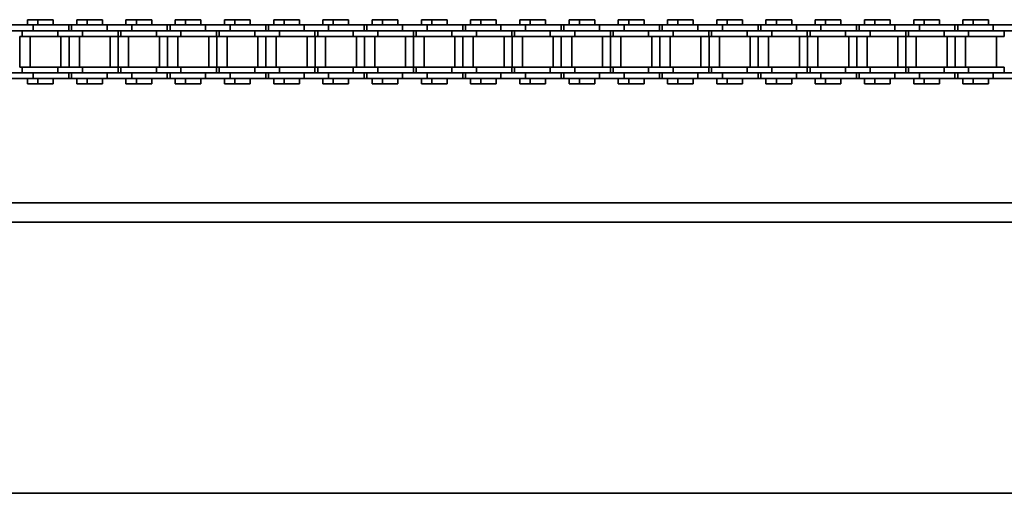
# Model space of a CAD drawing. Header units: millimetres. Extents: x 2945 to 26725, y -1082 to 16127.
# Tile 76 of 151: x 12775 to 13029, y 7682 to 7804. Entities that reach past the tile are written whole.
import ezdxf

# ---------------------------------------------------------------- set-up
doc = ezdxf.new("R2010")
doc.units = ezdxf.units.MM
doc.layers.add('几何体', color=7, linetype='Continuous', lineweight=35)

msp = doc.modelspace()

# ---------------------------------------------------------------- linework, layer by layer
at = {"layer": '几何体'}
for p, q in [((12776.737, 7804.154), (12776.737, 7802.779)), ((12779.415, 7804.154), (12776.737, 7804.154)), ((12779.415, 7804.154), (12779.415, 7802.779)), ((12781.395, 7804.154), (12779.415, 7804.154)), ((12783.375, 7804.154), (12781.395, 7804.154)), ((12783.375, 7802.779), (12783.375, 7804.154)), ((12789.437, 7804.154), (12789.437, 7802.779)), ((12792.115, 7804.154), (12789.437, 7804.154)), ((12792.115, 7804.154), (12792.115, 7802.779)), ((12794.095, 7804.154), (12792.115, 7804.154)), ((12796.075, 7804.154), (12794.095, 7804.154)), ((12796.075, 7802.779), (12796.075, 7804.154)), ((12802.137, 7804.154), (12802.137, 7802.779)), ((12804.815, 7804.154), (12802.137, 7804.154)), ((12804.815, 7804.154), (12804.815, 7802.779)), ((12806.795, 7804.154), (12804.815, 7804.154)), ((12808.775, 7804.154), (12806.795, 7804.154)), ((12808.775, 7802.779), (12808.775, 7804.154)), ((12814.837, 7804.154), (12814.837, 7802.779)), ((12817.515, 7804.154), (12814.837, 7804.154)), ((12817.515, 7804.154), (12817.515, 7802.779)), ((12819.495, 7804.154), (12817.515, 7804.154)), ((12821.475, 7804.154), (12819.495, 7804.154)), ((12821.475, 7802.779), (12821.475, 7804.154)), ((12827.537, 7804.154), (12827.537, 7802.779)), ((12830.215, 7804.154), (12827.537, 7804.154)), ((12830.215, 7804.154), (12830.215, 7802.779)), ((12832.195, 7804.154), (12830.215, 7804.154)), ((12834.175, 7804.154), (12832.195, 7804.154)), ((12834.175, 7802.779), (12834.175, 7804.154)), ((12840.237, 7804.154), (12840.237, 7802.779)), ((12842.915, 7804.154), (12840.237, 7804.154)), ((12842.915, 7804.154), (12842.915, 7802.779)), ((12844.895, 7804.154), (12842.915, 7804.154)), ((12846.875, 7804.154), (12844.895, 7804.154)), ((12846.875, 7802.779), (12846.875, 7804.154)), ((12852.937, 7804.154), (12852.937, 7802.779)), ((12855.615, 7804.154), (12852.937, 7804.154)), ((12855.615, 7804.154), (12855.615, 7802.779)), ((12857.595, 7804.154), (12855.615, 7804.154)), ((12859.575, 7804.154), (12857.595, 7804.154)), ((12859.575, 7802.779), (12859.575, 7804.154)), ((12865.636, 7804.154), (12865.636, 7802.779)), ((12868.315, 7804.154), (12865.636, 7804.154)), ((12868.315, 7804.154), (12868.315, 7802.779)), ((12870.295, 7804.154), (12868.315, 7804.154)), ((12872.275, 7804.154), (12870.295, 7804.154)), ((12872.275, 7802.779), (12872.275, 7804.154)), ((12878.336, 7804.154), (12878.336, 7802.779)), ((12881.015, 7804.154), (12878.336, 7804.154)), ((12881.015, 7804.154), (12881.015, 7802.779)), ((12882.995, 7804.154), (12881.015, 7804.154)), ((12884.975, 7804.154), (12882.995, 7804.154)), ((12884.975, 7802.779), (12884.975, 7804.154)), ((12891.036, 7804.154), (12891.036, 7802.779)), ((12893.715, 7804.154), (12891.036, 7804.154)), ((12893.715, 7804.154), (12893.715, 7802.779)), ((12895.695, 7804.154), (12893.715, 7804.154)), ((12897.675, 7804.154), (12895.695, 7804.154)), ((12897.675, 7802.779), (12897.675, 7804.154)), ((12903.736, 7804.154), (12903.736, 7802.779)), ((12906.415, 7804.154), (12903.736, 7804.154)), ((12906.415, 7804.154), (12906.415, 7802.779)), ((12908.395, 7804.154), (12906.415, 7804.154)), ((12910.375, 7804.154), (12908.395, 7804.154)), ((12910.375, 7802.779), (12910.375, 7804.154)), ((12916.436, 7804.154), (12916.436, 7802.779)), ((12919.115, 7804.154), (12916.436, 7804.154)), ((12919.115, 7804.154), (12919.115, 7802.779)), ((12921.095, 7804.154), (12919.115, 7804.154)), ((12923.075, 7804.154), (12921.095, 7804.154)), ((12923.075, 7802.779), (12923.075, 7804.154)), ((12929.136, 7804.154), (12929.136, 7802.779)), ((12931.815, 7804.154), (12929.136, 7804.154)), ((12931.815, 7804.154), (12931.815, 7802.779)), ((12933.795, 7804.154), (12931.815, 7804.154)), ((12935.775, 7804.154), (12933.795, 7804.154)), ((12935.775, 7802.779), (12935.775, 7804.154)), ((12941.836, 7804.154), (12941.836, 7802.779)), ((12944.515, 7804.154), (12941.836, 7804.154)), ((12944.515, 7804.154), (12944.515, 7802.779)), ((12946.495, 7804.154), (12944.515, 7804.154)), ((12948.475, 7804.154), (12946.495, 7804.154)), ((12948.475, 7802.779), (12948.475, 7804.154)), ((12954.536, 7804.154), (12954.536, 7802.779)), ((12957.215, 7804.154), (12954.536, 7804.154)), ((12957.215, 7804.154), (12957.215, 7802.779)), ((12959.195, 7804.154), (12957.215, 7804.154)), ((12961.175, 7804.154), (12959.195, 7804.154)), ((12961.175, 7802.779), (12961.175, 7804.154)), ((12967.236, 7804.154), (12967.236, 7802.779)), ((12969.915, 7804.154), (12967.236, 7804.154)), ((12969.915, 7804.154), (12969.915, 7802.779)), ((12971.895, 7804.154), (12969.915, 7804.154)), ((12973.875, 7804.154), (12971.895, 7804.154)), ((12973.875, 7802.779), (12973.875, 7804.154)), ((12979.936, 7804.154), (12979.936, 7802.779)), ((12982.615, 7804.154), (12979.936, 7804.154)), ((12982.615, 7804.154), (12982.615, 7802.779)), ((12984.595, 7804.154), (12982.615, 7804.154)), ((12986.575, 7804.154), (12984.595, 7804.154)), ((12986.575, 7802.779), (12986.575, 7804.154)), ((12992.636, 7804.154), (12992.636, 7802.779)), ((12995.315, 7804.154), (12992.636, 7804.154)), ((12995.315, 7804.154), (12995.315, 7802.779)), ((12997.295, 7804.154), (12995.315, 7804.154)), ((12999.275, 7804.154), (12997.295, 7804.154)), ((12999.275, 7802.779), (12999.275, 7804.154)), ((13005.336, 7804.154), (13005.336, 7802.779)), ((13008.015, 7804.154), (13005.336, 7804.154)), ((13008.015, 7804.154), (13008.015, 7802.779)), ((13009.995, 7804.154), (13008.015, 7804.154)), ((13011.975, 7804.154), (13009.995, 7804.154)), ((13011.975, 7802.779), (13011.975, 7804.154)), ((13018.036, 7804.154), (13018.036, 7802.779)), ((13020.715, 7804.154), (13018.036, 7804.154)), ((13020.715, 7804.154), (13020.715, 7802.779)), ((13022.695, 7804.154), (13020.715, 7804.154)), ((13024.675, 7804.154), (13022.695, 7804.154)), ((13024.675, 7802.779), (13024.675, 7804.154)), ((12778.22, 7802.779), (12771.87, 7802.779)), ((12778.22, 7801.279), (12771.87, 7801.279)), ((12775.395, 7801.279), (12775.395, 7799.779)), ((12778.22, 7802.779), (12778.22, 7801.279)), ((12787.395, 7802.779), (12778.22, 7802.779)), ((12784.57, 7801.279), (12778.22, 7801.279)), ((12784.57, 7801.279), (12778.22, 7801.279)), ((12784.57, 7801.279), (12784.57, 7799.779)), ((12790.92, 7801.279), (12784.57, 7801.279)), ((12787.395, 7801.279), (12787.395, 7802.779)), ((12788.095, 7802.779), (12787.395, 7802.779)), ((12788.095, 7802.779), (12788.095, 7801.279)), ((12797.27, 7802.779), (12788.095, 7802.779)), ((12790.92, 7801.279), (12790.92, 7799.779)), ((12797.27, 7801.279), (12790.92, 7801.279)), ((12797.27, 7801.279), (12790.92, 7801.279)), ((12797.27, 7802.779), (12797.27, 7801.279)), ((12803.62, 7802.779), (12797.27, 7802.779)), ((12803.62, 7801.279), (12797.27, 7801.279)), ((12800.095, 7799.779), (12800.095, 7801.279)), ((12800.795, 7801.279), (12800.795, 7799.779)), ((12803.62, 7802.779), (12803.62, 7801.279)), ((12812.795, 7802.779), (12803.62, 7802.779)), ((12809.97, 7801.279), (12803.62, 7801.279)), ((12809.97, 7801.279), (12803.62, 7801.279)), ((12809.97, 7801.279), (12809.97, 7799.779)), ((12816.32, 7801.279), (12809.97, 7801.279)), ((12812.795, 7801.279), (12812.795, 7802.779)), ((12813.495, 7802.779), (12812.795, 7802.779)), ((12813.495, 7802.779), (12813.495, 7801.279)), ((12822.67, 7802.779), (12813.495, 7802.779)), ((12816.32, 7801.279), (12816.32, 7799.779)), ((12822.67, 7801.279), (12816.32, 7801.279)), ((12822.67, 7801.279), (12816.32, 7801.279)), ((12822.67, 7802.779), (12822.67, 7801.279)), ((12829.02, 7802.779), (12822.67, 7802.779)), ((12829.02, 7801.279), (12822.67, 7801.279)), ((12825.495, 7799.779), (12825.495, 7801.279)), ((12826.195, 7801.279), (12826.195, 7799.779)), ((12829.02, 7802.779), (12829.02, 7801.279)), ((12838.195, 7802.779), (12829.02, 7802.779)), ((12835.37, 7801.279), (12829.02, 7801.279)), ((12835.37, 7801.279), (12829.02, 7801.279)), ((12835.37, 7801.279), (12835.37, 7799.779)), ((12841.72, 7801.279), (12835.37, 7801.279)), ((12838.195, 7801.279), (12838.195, 7802.779)), ((12838.895, 7802.779), (12838.195, 7802.779)), ((12838.895, 7802.779), (12838.895, 7801.279)), ((12848.07, 7802.779), (12838.895, 7802.779)), ((12841.72, 7801.279), (12841.72, 7799.779)), ((12848.07, 7801.279), (12841.72, 7801.279)), ((12848.07, 7801.279), (12841.72, 7801.279)), ((12848.07, 7802.779), (12848.07, 7801.279)), ((12854.42, 7802.779), (12848.07, 7802.779)), ((12854.42, 7801.279), (12848.07, 7801.279)), ((12850.895, 7799.779), (12850.895, 7801.279)), ((12851.595, 7801.279), (12851.595, 7799.779)), ((12854.42, 7802.779), (12854.42, 7801.279)), ((12863.595, 7802.779), (12854.42, 7802.779)), ((12860.77, 7801.279), (12854.42, 7801.279)), ((12860.77, 7801.279), (12854.42, 7801.279)), ((12860.77, 7801.279), (12860.77, 7799.779)), ((12867.12, 7801.279), (12860.77, 7801.279)), ((12863.595, 7801.279), (12863.595, 7802.779)), ((12864.295, 7802.779), (12863.595, 7802.779)), ((12864.295, 7802.779), (12864.295, 7801.279)), ((12873.47, 7802.779), (12864.295, 7802.779)), ((12867.12, 7801.279), (12867.12, 7799.779)), ((12873.47, 7801.279), (12867.12, 7801.279)), ((12873.47, 7801.279), (12867.12, 7801.279)), ((12873.47, 7802.779), (12873.47, 7801.279)), ((12879.82, 7802.779), (12873.47, 7802.779)), ((12879.82, 7801.279), (12873.47, 7801.279)), ((12876.295, 7799.779), (12876.295, 7801.279)), ((12876.995, 7801.279), (12876.995, 7799.779)), ((12879.82, 7802.779), (12879.82, 7801.279)), ((12888.995, 7802.779), (12879.82, 7802.779)), ((12886.17, 7801.279), (12879.82, 7801.279)), ((12886.17, 7801.279), (12879.82, 7801.279)), ((12886.17, 7801.279), (12886.17, 7799.779)), ((12892.52, 7801.279), (12886.17, 7801.279)), ((12888.995, 7801.279), (12888.995, 7802.779)), ((12889.695, 7802.779), (12888.995, 7802.779)), ((12889.695, 7802.779), (12889.695, 7801.279)), ((12898.87, 7802.779), (12889.695, 7802.779)), ((12892.52, 7801.279), (12892.52, 7799.779)), ((12898.87, 7801.279), (12892.52, 7801.279)), ((12898.87, 7801.279), (12892.52, 7801.279)), ((12898.87, 7802.779), (12898.87, 7801.279)), ((12905.22, 7802.779), (12898.87, 7802.779)), ((12905.22, 7801.279), (12898.87, 7801.279)), ((12901.695, 7799.779), (12901.695, 7801.279)), ((12902.395, 7801.279), (12902.395, 7799.779)), ((12905.22, 7802.779), (12905.22, 7801.279)), ((12914.395, 7802.779), (12905.22, 7802.779)), ((12911.57, 7801.279), (12905.22, 7801.279)), ((12911.57, 7801.279), (12905.22, 7801.279)), ((12911.57, 7801.279), (12911.57, 7799.779)), ((12917.92, 7801.279), (12911.57, 7801.279)), ((12914.395, 7801.279), (12914.395, 7802.779)), ((12915.095, 7802.779), (12914.395, 7802.779)), ((12915.095, 7802.779), (12915.095, 7801.279)), ((12924.27, 7802.779), (12915.095, 7802.779)), ((12917.92, 7801.279), (12917.92, 7799.779)), ((12924.27, 7801.279), (12917.92, 7801.279)), ((12924.27, 7801.279), (12917.92, 7801.279)), ((12924.27, 7802.779), (12924.27, 7801.279)), ((12930.62, 7802.779), (12924.27, 7802.779)), ((12930.62, 7801.279), (12924.27, 7801.279)), ((12927.095, 7799.779), (12927.095, 7801.279)), ((12927.795, 7801.279), (12927.795, 7799.779)), ((12930.62, 7802.779), (12930.62, 7801.279)), ((12939.795, 7802.779), (12930.62, 7802.779)), ((12936.97, 7801.279), (12930.62, 7801.279)), ((12936.97, 7801.279), (12930.62, 7801.279)), ((12936.97, 7801.279), (12936.97, 7799.779)), ((12943.32, 7801.279), (12936.97, 7801.279)), ((12939.795, 7801.279), (12939.795, 7802.779)), ((12940.495, 7802.779), (12939.795, 7802.779)), ((12940.495, 7802.779), (12940.495, 7801.279)), ((12949.67, 7802.779), (12940.495, 7802.779)), ((12943.32, 7801.279), (12943.32, 7799.779)), ((12949.67, 7801.279), (12943.32, 7801.279)), ((12949.67, 7801.279), (12943.32, 7801.279)), ((12949.67, 7802.779), (12949.67, 7801.279)), ((12956.02, 7802.779), (12949.67, 7802.779)), ((12956.02, 7801.279), (12949.67, 7801.279)), ((12952.495, 7799.779), (12952.495, 7801.279)), ((12953.195, 7801.279), (12953.195, 7799.779)), ((12956.02, 7802.779), (12956.02, 7801.279)), ((12965.195, 7802.779), (12956.02, 7802.779)), ((12962.37, 7801.279), (12956.02, 7801.279)), ((12962.37, 7801.279), (12956.02, 7801.279)), ((12962.37, 7801.279), (12962.37, 7799.779)), ((12968.72, 7801.279), (12962.37, 7801.279)), ((12965.195, 7801.279), (12965.195, 7802.779)), ((12965.895, 7802.779), (12965.195, 7802.779)), ((12965.895, 7802.779), (12965.895, 7801.279)), ((12975.07, 7802.779), (12965.895, 7802.779)), ((12968.72, 7801.279), (12968.72, 7799.779)), ((12975.07, 7801.279), (12968.72, 7801.279)), ((12975.07, 7801.279), (12968.72, 7801.279)), ((12975.07, 7802.779), (12975.07, 7801.279)), ((12981.42, 7802.779), (12975.07, 7802.779)), ((12981.42, 7801.279), (12975.07, 7801.279)), ((12977.895, 7799.779), (12977.895, 7801.279)), ((12978.595, 7801.279), (12978.595, 7799.779)), ((12981.42, 7802.779), (12981.42, 7801.279)), ((12990.595, 7802.779), (12981.42, 7802.779)), ((12987.77, 7801.279), (12981.42, 7801.279)), ((12987.77, 7801.279), (12981.42, 7801.279)), ((12987.77, 7801.279), (12987.77, 7799.779)), ((12994.12, 7801.279), (12987.77, 7801.279)), ((12990.595, 7801.279), (12990.595, 7802.779)), ((12991.295, 7802.779), (12990.595, 7802.779)), ((12991.295, 7802.779), (12991.295, 7801.279)), ((13000.47, 7802.779), (12991.295, 7802.779)), ((12994.12, 7801.279), (12994.12, 7799.779)), ((13000.47, 7801.279), (12994.12, 7801.279)), ((13000.47, 7801.279), (12994.12, 7801.279)), ((13000.47, 7802.779), (13000.47, 7801.279)), ((13006.82, 7802.779), (13000.47, 7802.779)), ((13006.82, 7801.279), (13000.47, 7801.279)), ((13003.295, 7799.779), (13003.295, 7801.279)), ((13003.995, 7801.279), (13003.995, 7799.779)), ((13006.82, 7802.779), (13006.82, 7801.279)), ((13015.995, 7802.779), (13006.82, 7802.779)), ((13013.17, 7801.279), (13006.82, 7801.279)), ((13013.17, 7801.279), (13006.82, 7801.279)), ((13013.17, 7801.279), (13013.17, 7799.779)), ((13019.52, 7801.279), (13013.17, 7801.279)), ((13015.995, 7801.279), (13015.995, 7802.779)), ((13016.695, 7802.779), (13015.995, 7802.779)), ((13016.695, 7802.779), (13016.695, 7801.279)), ((13025.87, 7802.779), (13016.695, 7802.779)), ((13019.52, 7801.279), (13019.52, 7799.779)), ((13025.87, 7801.279), (13019.52, 7801.279)), ((13025.87, 7801.279), (13019.52, 7801.279)), ((13025.87, 7802.779), (13025.87, 7801.279)), ((13032.22, 7802.779), (13025.87, 7802.779)), ((13032.22, 7801.279), (13025.87, 7801.279)), ((13028.695, 7799.779), (13028.695, 7801.279)), ((12774.742, 7799.779), (12774.742, 7791.929)), ((12775.395, 7799.779), (12774.742, 7799.779)), ((12784.57, 7799.779), (12775.395, 7799.779)), ((12777.42, 7799.779), (12777.42, 7791.929)), ((12790.92, 7799.779), (12784.57, 7799.779)), ((12785.37, 7791.929), (12785.37, 7799.779)), ((12787.442, 7799.779), (12787.442, 7791.929)), ((12790.12, 7799.779), (12790.12, 7791.929)), ((12800.095, 7799.779), (12790.92, 7799.779)), ((12798.07, 7791.929), (12798.07, 7799.779)), ((12800.142, 7799.779), (12800.142, 7791.929)), ((12800.795, 7799.779), (12800.142, 7799.779)), ((12809.97, 7799.779), (12800.795, 7799.779)), ((12802.82, 7799.779), (12802.82, 7791.929)), ((12816.32, 7799.779), (12809.97, 7799.779)), ((12810.77, 7791.929), (12810.77, 7799.779)), ((12812.842, 7799.779), (12812.842, 7791.929)), ((12815.52, 7799.779), (12815.52, 7791.929)), ((12825.495, 7799.779), (12816.32, 7799.779)), ((12823.47, 7791.929), (12823.47, 7799.779)), ((12825.542, 7799.779), (12825.542, 7791.929)), ((12826.195, 7799.779), (12825.542, 7799.779)), ((12835.37, 7799.779), (12826.195, 7799.779)), ((12828.22, 7799.779), (12828.22, 7791.929)), ((12841.72, 7799.779), (12835.37, 7799.779)), ((12836.17, 7791.929), (12836.17, 7799.779)), ((12838.242, 7799.779), (12838.242, 7791.929)), ((12840.92, 7799.779), (12840.92, 7791.929)), ((12850.895, 7799.779), (12841.72, 7799.779)), ((12848.87, 7791.929), (12848.87, 7799.779)), ((12850.942, 7799.779), (12850.942, 7791.929)), ((12851.595, 7799.779), (12850.942, 7799.779)), ((12860.77, 7799.779), (12851.595, 7799.779)), ((12853.62, 7799.779), (12853.62, 7791.929)), ((12867.12, 7799.779), (12860.77, 7799.779)), ((12861.57, 7791.929), (12861.57, 7799.779)), ((12863.642, 7799.779), (12863.642, 7791.929)), ((12866.32, 7799.779), (12866.32, 7791.929)), ((12876.295, 7799.779), (12867.12, 7799.779)), ((12874.27, 7791.929), (12874.27, 7799.779)), ((12876.342, 7799.779), (12876.342, 7791.929)), ((12876.995, 7799.779), (12876.342, 7799.779)), ((12886.17, 7799.779), (12876.995, 7799.779)), ((12879.02, 7799.779), (12879.02, 7791.929)), ((12892.52, 7799.779), (12886.17, 7799.779)), ((12886.97, 7791.929), (12886.97, 7799.779)), ((12889.042, 7799.779), (12889.042, 7791.929)), ((12891.72, 7799.779), (12891.72, 7791.929)), ((12901.695, 7799.779), (12892.52, 7799.779)), ((12899.67, 7791.929), (12899.67, 7799.779)), ((12901.742, 7799.779), (12901.742, 7791.929)), ((12902.395, 7799.779), (12901.742, 7799.779)), ((12911.57, 7799.779), (12902.395, 7799.779)), ((12904.42, 7799.779), (12904.42, 7791.929)), ((12917.92, 7799.779), (12911.57, 7799.779)), ((12912.37, 7791.929), (12912.37, 7799.779)), ((12914.442, 7799.779), (12914.442, 7791.929)), ((12917.12, 7799.779), (12917.12, 7791.929)), ((12927.095, 7799.779), (12917.92, 7799.779)), ((12925.07, 7791.929), (12925.07, 7799.779)), ((12927.141, 7799.779), (12927.141, 7791.929)), ((12927.795, 7799.779), (12927.141, 7799.779)), ((12936.97, 7799.779), (12927.795, 7799.779)), ((12929.82, 7799.779), (12929.82, 7791.929)), ((12943.32, 7799.779), (12936.97, 7799.779)), ((12937.77, 7791.929), (12937.77, 7799.779)), ((12939.841, 7799.779), (12939.841, 7791.929)), ((12942.52, 7799.779), (12942.52, 7791.929)), ((12952.495, 7799.779), (12943.32, 7799.779)), ((12950.47, 7791.929), (12950.47, 7799.779)), ((12952.541, 7799.779), (12952.541, 7791.929)), ((12953.195, 7799.779), (12952.541, 7799.779)), ((12962.37, 7799.779), (12953.195, 7799.779)), ((12955.22, 7799.779), (12955.22, 7791.929)), ((12968.72, 7799.779), (12962.37, 7799.779)), ((12963.17, 7791.929), (12963.17, 7799.779)), ((12965.241, 7799.779), (12965.241, 7791.929)), ((12967.92, 7799.779), (12967.92, 7791.929)), ((12977.895, 7799.779), (12968.72, 7799.779)), ((12975.87, 7791.929), (12975.87, 7799.779)), ((12977.941, 7799.779), (12977.941, 7791.929)), ((12978.595, 7799.779), (12977.941, 7799.779)), ((12987.77, 7799.779), (12978.595, 7799.779)), ((12980.62, 7799.779), (12980.62, 7791.929)), ((12994.12, 7799.779), (12987.77, 7799.779)), ((12988.57, 7791.929), (12988.57, 7799.779)), ((12990.641, 7799.779), (12990.641, 7791.929)), ((12993.32, 7799.779), (12993.32, 7791.929)), ((13003.295, 7799.779), (12994.12, 7799.779)), ((13001.27, 7791.929), (13001.27, 7799.779)), ((13003.341, 7799.779), (13003.341, 7791.929)), ((13003.995, 7799.779), (13003.341, 7799.779)), ((13013.17, 7799.779), (13003.995, 7799.779)), ((13006.02, 7799.779), (13006.02, 7791.929)), ((13019.52, 7799.779), (13013.17, 7799.779)), ((13013.97, 7791.929), (13013.97, 7799.779)), ((13016.041, 7799.779), (13016.041, 7791.929)), ((13018.72, 7799.779), (13018.72, 7791.929)), ((13028.695, 7799.779), (13019.52, 7799.779)), ((13026.67, 7791.929), (13026.67, 7799.779)), ((12778.22, 7790.429), (12771.87, 7790.429)), ((12775.395, 7791.929), (12774.742, 7791.929)), ((12775.395, 7791.929), (12775.395, 7790.429)), ((12784.57, 7791.929), (12775.395, 7791.929)), ((12784.57, 7790.429), (12778.22, 7790.429)), ((12778.22, 7788.929), (12778.22, 7790.429)), ((12784.57, 7790.429), (12778.22, 7790.429)), ((12784.57, 7790.429), (12784.57, 7791.929)), ((12790.92, 7791.929), (12784.57, 7791.929)), ((12790.92, 7790.429), (12784.57, 7790.429)), ((12787.395, 7788.929), (12787.395, 7790.429)), ((12788.095, 7790.429), (12788.095, 7788.929)), ((12790.92, 7790.429), (12790.92, 7791.929)), ((12800.095, 7791.929), (12790.92, 7791.929)), ((12797.27, 7790.429), (12790.92, 7790.429)), ((12797.27, 7790.429), (12790.92, 7790.429)), ((12797.27, 7788.929), (12797.27, 7790.429)), ((12803.62, 7790.429), (12797.27, 7790.429)), ((12800.095, 7790.429), (12800.095, 7791.929)), ((12800.795, 7791.929), (12800.142, 7791.929)), ((12800.795, 7791.929), (12800.795, 7790.429)), ((12809.97, 7791.929), (12800.795, 7791.929)), ((12809.97, 7790.429), (12803.62, 7790.429)), ((12803.62, 7788.929), (12803.62, 7790.429)), ((12809.97, 7790.429), (12803.62, 7790.429)), ((12809.97, 7790.429), (12809.97, 7791.929)), ((12816.32, 7791.929), (12809.97, 7791.929)), ((12816.32, 7790.429), (12809.97, 7790.429)), ((12812.795, 7788.929), (12812.795, 7790.429)), ((12813.495, 7790.429), (12813.495, 7788.929)), ((12816.32, 7790.429), (12816.32, 7791.929)), ((12825.495, 7791.929), (12816.32, 7791.929)), ((12822.67, 7790.429), (12816.32, 7790.429)), ((12822.67, 7790.429), (12816.32, 7790.429)), ((12822.67, 7788.929), (12822.67, 7790.429)), ((12829.02, 7790.429), (12822.67, 7790.429)), ((12825.495, 7790.429), (12825.495, 7791.929)), ((12826.195, 7791.929), (12825.542, 7791.929)), ((12826.195, 7791.929), (12826.195, 7790.429)), ((12835.37, 7791.929), (12826.195, 7791.929)), ((12835.37, 7790.429), (12829.02, 7790.429)), ((12829.02, 7788.929), (12829.02, 7790.429)), ((12835.37, 7790.429), (12829.02, 7790.429)), ((12835.37, 7790.429), (12835.37, 7791.929)), ((12841.72, 7791.929), (12835.37, 7791.929)), ((12841.72, 7790.429), (12835.37, 7790.429)), ((12838.195, 7788.929), (12838.195, 7790.429)), ((12838.895, 7790.429), (12838.895, 7788.929)), ((12841.72, 7790.429), (12841.72, 7791.929)), ((12850.895, 7791.929), (12841.72, 7791.929)), ((12848.07, 7790.429), (12841.72, 7790.429)), ((12848.07, 7790.429), (12841.72, 7790.429)), ((12848.07, 7788.929), (12848.07, 7790.429)), ((12854.42, 7790.429), (12848.07, 7790.429)), ((12850.895, 7790.429), (12850.895, 7791.929)), ((12851.595, 7791.929), (12850.942, 7791.929)), ((12851.595, 7791.929), (12851.595, 7790.429)), ((12860.77, 7791.929), (12851.595, 7791.929)), ((12860.77, 7790.429), (12854.42, 7790.429)), ((12854.42, 7788.929), (12854.42, 7790.429)), ((12860.77, 7790.429), (12854.42, 7790.429)), ((12860.77, 7790.429), (12860.77, 7791.929)), ((12867.12, 7791.929), (12860.77, 7791.929)), ((12867.12, 7790.429), (12860.77, 7790.429)), ((12863.595, 7788.929), (12863.595, 7790.429)), ((12864.295, 7790.429), (12864.295, 7788.929)), ((12867.12, 7790.429), (12867.12, 7791.929)), ((12876.295, 7791.929), (12867.12, 7791.929)), ((12873.47, 7790.429), (12867.12, 7790.429)), ((12873.47, 7790.429), (12867.12, 7790.429)), ((12873.47, 7788.929), (12873.47, 7790.429)), ((12879.82, 7790.429), (12873.47, 7790.429)), ((12876.295, 7790.429), (12876.295, 7791.929)), ((12876.995, 7791.929), (12876.342, 7791.929)), ((12876.995, 7791.929), (12876.995, 7790.429)), ((12886.17, 7791.929), (12876.995, 7791.929)), ((12886.17, 7790.429), (12879.82, 7790.429)), ((12879.82, 7788.929), (12879.82, 7790.429)), ((12886.17, 7790.429), (12879.82, 7790.429)), ((12886.17, 7790.429), (12886.17, 7791.929)), ((12892.52, 7791.929), (12886.17, 7791.929)), ((12892.52, 7790.429), (12886.17, 7790.429)), ((12888.995, 7788.929), (12888.995, 7790.429)), ((12889.695, 7790.429), (12889.695, 7788.929)), ((12892.52, 7790.429), (12892.52, 7791.929)), ((12901.695, 7791.929), (12892.52, 7791.929)), ((12898.87, 7790.429), (12892.52, 7790.429)), ((12898.87, 7790.429), (12892.52, 7790.429)), ((12898.87, 7788.929), (12898.87, 7790.429)), ((12905.22, 7790.429), (12898.87, 7790.429)), ((12901.695, 7790.429), (12901.695, 7791.929)), ((12902.395, 7791.929), (12901.742, 7791.929)), ((12902.395, 7791.929), (12902.395, 7790.429)), ((12911.57, 7791.929), (12902.395, 7791.929)), ((12911.57, 7790.429), (12905.22, 7790.429)), ((12905.22, 7788.929), (12905.22, 7790.429)), ((12911.57, 7790.429), (12905.22, 7790.429)), ((12911.57, 7790.429), (12911.57, 7791.929)), ((12917.92, 7791.929), (12911.57, 7791.929)), ((12917.92, 7790.429), (12911.57, 7790.429)), ((12914.395, 7788.929), (12914.395, 7790.429)), ((12915.095, 7790.429), (12915.095, 7788.929)), ((12917.92, 7790.429), (12917.92, 7791.929)), ((12927.095, 7791.929), (12917.92, 7791.929)), ((12924.27, 7790.429), (12917.92, 7790.429)), ((12924.27, 7790.429), (12917.92, 7790.429)), ((12924.27, 7788.929), (12924.27, 7790.429)), ((12930.62, 7790.429), (12924.27, 7790.429)), ((12927.095, 7790.429), (12927.095, 7791.929)), ((12927.795, 7791.929), (12927.141, 7791.929)), ((12927.795, 7791.929), (12927.795, 7790.429)), ((12936.97, 7791.929), (12927.795, 7791.929)), ((12936.97, 7790.429), (12930.62, 7790.429)), ((12930.62, 7788.929), (12930.62, 7790.429)), ((12936.97, 7790.429), (12930.62, 7790.429)), ((12936.97, 7790.429), (12936.97, 7791.929)), ((12943.32, 7791.929), (12936.97, 7791.929)), ((12943.32, 7790.429), (12936.97, 7790.429)), ((12939.795, 7788.929), (12939.795, 7790.429)), ((12940.495, 7790.429), (12940.495, 7788.929)), ((12943.32, 7790.429), (12943.32, 7791.929)), ((12952.495, 7791.929), (12943.32, 7791.929)), ((12949.67, 7790.429), (12943.32, 7790.429)), ((12949.67, 7790.429), (12943.32, 7790.429)), ((12949.67, 7788.929), (12949.67, 7790.429)), ((12956.02, 7790.429), (12949.67, 7790.429)), ((12952.495, 7790.429), (12952.495, 7791.929)), ((12953.195, 7791.929), (12952.541, 7791.929)), ((12953.195, 7791.929), (12953.195, 7790.429)), ((12962.37, 7791.929), (12953.195, 7791.929)), ((12962.37, 7790.429), (12956.02, 7790.429)), ((12956.02, 7788.929), (12956.02, 7790.429)), ((12962.37, 7790.429), (12956.02, 7790.429)), ((12962.37, 7790.429), (12962.37, 7791.929)), ((12968.72, 7791.929), (12962.37, 7791.929)), ((12968.72, 7790.429), (12962.37, 7790.429)), ((12965.195, 7788.929), (12965.195, 7790.429)), ((12965.895, 7790.429), (12965.895, 7788.929)), ((12968.72, 7790.429), (12968.72, 7791.929)), ((12977.895, 7791.929), (12968.72, 7791.929)), ((12975.07, 7790.429), (12968.72, 7790.429)), ((12975.07, 7790.429), (12968.72, 7790.429)), ((12975.07, 7788.929), (12975.07, 7790.429)), ((12981.42, 7790.429), (12975.07, 7790.429)), ((12977.895, 7790.429), (12977.895, 7791.929)), ((12978.595, 7791.929), (12977.941, 7791.929)), ((12978.595, 7791.929), (12978.595, 7790.429)), ((12987.77, 7791.929), (12978.595, 7791.929)), ((12987.77, 7790.429), (12981.42, 7790.429)), ((12981.42, 7788.929), (12981.42, 7790.429)), ((12987.77, 7790.429), (12981.42, 7790.429)), ((12987.77, 7790.429), (12987.77, 7791.929)), ((12994.12, 7791.929), (12987.77, 7791.929)), ((12994.12, 7790.429), (12987.77, 7790.429)), ((12990.595, 7788.929), (12990.595, 7790.429)), ((12991.295, 7790.429), (12991.295, 7788.929)), ((12994.12, 7790.429), (12994.12, 7791.929)), ((13003.295, 7791.929), (12994.12, 7791.929)), ((13000.47, 7790.429), (12994.12, 7790.429)), ((13000.47, 7790.429), (12994.12, 7790.429)), ((13000.47, 7788.929), (13000.47, 7790.429)), ((13006.82, 7790.429), (13000.47, 7790.429)), ((13003.295, 7790.429), (13003.295, 7791.929)), ((13003.995, 7791.929), (13003.341, 7791.929)), ((13003.995, 7791.929), (13003.995, 7790.429)), ((13013.17, 7791.929), (13003.995, 7791.929)), ((13013.17, 7790.429), (13006.82, 7790.429)), ((13006.82, 7788.929), (13006.82, 7790.429)), ((13013.17, 7790.429), (13006.82, 7790.429)), ((13013.17, 7790.429), (13013.17, 7791.929)), ((13019.52, 7791.929), (13013.17, 7791.929)), ((13019.52, 7790.429), (13013.17, 7790.429)), ((13015.995, 7788.929), (13015.995, 7790.429)), ((13016.695, 7790.429), (13016.695, 7788.929)), ((13019.52, 7790.429), (13019.52, 7791.929)), ((13028.695, 7791.929), (13019.52, 7791.929)), ((13025.87, 7790.429), (13019.52, 7790.429)), ((13025.87, 7790.429), (13019.52, 7790.429)), ((13025.87, 7788.929), (13025.87, 7790.429)), ((13032.22, 7790.429), (13025.87, 7790.429)), ((13028.695, 7790.429), (13028.695, 7791.929)), ((12778.22, 7788.929), (12771.87, 7788.929)), ((12776.737, 7788.929), (12776.737, 7787.554)), ((12787.395, 7788.929), (12778.22, 7788.929)), ((12779.415, 7788.929), (12779.415, 7787.554)), ((12783.375, 7787.554), (12783.375, 7788.929)), ((12788.095, 7788.929), (12787.395, 7788.929)), ((12797.27, 7788.929), (12788.095, 7788.929)), ((12789.437, 7788.929), (12789.437, 7787.554)), ((12792.115, 7788.929), (12792.115, 7787.554)), ((12796.075, 7787.554), (12796.075, 7788.929)), ((12803.62, 7788.929), (12797.27, 7788.929)), ((12802.137, 7788.929), (12802.137, 7787.554)), ((12812.795, 7788.929), (12803.62, 7788.929)), ((12804.815, 7788.929), (12804.815, 7787.554)), ((12808.775, 7787.554), (12808.775, 7788.929)), ((12813.495, 7788.929), (12812.795, 7788.929)), ((12822.67, 7788.929), (12813.495, 7788.929)), ((12814.837, 7788.929), (12814.837, 7787.554)), ((12817.515, 7788.929), (12817.515, 7787.554)), ((12821.475, 7787.554), (12821.475, 7788.929)), ((12829.02, 7788.929), (12822.67, 7788.929)), ((12827.537, 7788.929), (12827.537, 7787.554)), ((12838.195, 7788.929), (12829.02, 7788.929)), ((12830.215, 7788.929), (12830.215, 7787.554)), ((12834.175, 7787.554), (12834.175, 7788.929)), ((12838.895, 7788.929), (12838.195, 7788.929)), ((12848.07, 7788.929), (12838.895, 7788.929)), ((12840.237, 7788.929), (12840.237, 7787.554)), ((12842.915, 7788.929), (12842.915, 7787.554)), ((12846.875, 7787.554), (12846.875, 7788.929)), ((12854.42, 7788.929), (12848.07, 7788.929)), ((12852.937, 7788.929), (12852.937, 7787.554)), ((12863.595, 7788.929), (12854.42, 7788.929)), ((12855.615, 7788.929), (12855.615, 7787.554)), ((12859.575, 7787.554), (12859.575, 7788.929)), ((12864.295, 7788.929), (12863.595, 7788.929)), ((12873.47, 7788.929), (12864.295, 7788.929)), ((12865.636, 7788.929), (12865.636, 7787.554)), ((12868.315, 7788.929), (12868.315, 7787.554)), ((12872.275, 7787.554), (12872.275, 7788.929)), ((12879.82, 7788.929), (12873.47, 7788.929)), ((12878.336, 7788.929), (12878.336, 7787.554)), ((12888.995, 7788.929), (12879.82, 7788.929)), ((12881.015, 7788.929), (12881.015, 7787.554)), ((12884.975, 7787.554), (12884.975, 7788.929)), ((12889.695, 7788.929), (12888.995, 7788.929)), ((12898.87, 7788.929), (12889.695, 7788.929)), ((12891.036, 7788.929), (12891.036, 7787.554)), ((12893.715, 7788.929), (12893.715, 7787.554)), ((12897.675, 7787.554), (12897.675, 7788.929)), ((12905.22, 7788.929), (12898.87, 7788.929)), ((12903.736, 7788.929), (12903.736, 7787.554)), ((12914.395, 7788.929), (12905.22, 7788.929)), ((12906.415, 7788.929), (12906.415, 7787.554)), ((12910.375, 7787.554), (12910.375, 7788.929)), ((12915.095, 7788.929), (12914.395, 7788.929)), ((12924.27, 7788.929), (12915.095, 7788.929)), ((12916.436, 7788.929), (12916.436, 7787.554)), ((12919.115, 7788.929), (12919.115, 7787.554)), ((12923.075, 7787.554), (12923.075, 7788.929)), ((12930.62, 7788.929), (12924.27, 7788.929)), ((12929.136, 7788.929), (12929.136, 7787.554)), ((12939.795, 7788.929), (12930.62, 7788.929)), ((12931.815, 7788.929), (12931.815, 7787.554)), ((12935.775, 7787.554), (12935.775, 7788.929)), ((12940.495, 7788.929), (12939.795, 7788.929)), ((12949.67, 7788.929), (12940.495, 7788.929)), ((12941.836, 7788.929), (12941.836, 7787.554)), ((12944.515, 7788.929), (12944.515, 7787.554)), ((12948.475, 7787.554), (12948.475, 7788.929)), ((12956.02, 7788.929), (12949.67, 7788.929)), ((12954.536, 7788.929), (12954.536, 7787.554)), ((12965.195, 7788.929), (12956.02, 7788.929)), ((12957.215, 7788.929), (12957.215, 7787.554)), ((12961.175, 7787.554), (12961.175, 7788.929)), ((12965.895, 7788.929), (12965.195, 7788.929)), ((12975.07, 7788.929), (12965.895, 7788.929)), ((12967.236, 7788.929), (12967.236, 7787.554)), ((12969.915, 7788.929), (12969.915, 7787.554)), ((12973.875, 7787.554), (12973.875, 7788.929)), ((12981.42, 7788.929), (12975.07, 7788.929)), ((12979.936, 7788.929), (12979.936, 7787.554)), ((12990.595, 7788.929), (12981.42, 7788.929)), ((12982.615, 7788.929), (12982.615, 7787.554)), ((12986.575, 7787.554), (12986.575, 7788.929)), ((12991.295, 7788.929), (12990.595, 7788.929)), ((13000.47, 7788.929), (12991.295, 7788.929)), ((12992.636, 7788.929), (12992.636, 7787.554)), ((12995.315, 7788.929), (12995.315, 7787.554)), ((12999.275, 7787.554), (12999.275, 7788.929)), ((13006.82, 7788.929), (13000.47, 7788.929)), ((13005.336, 7788.929), (13005.336, 7787.554)), ((13015.995, 7788.929), (13006.82, 7788.929)), ((13008.015, 7788.929), (13008.015, 7787.554)), ((13011.975, 7787.554), (13011.975, 7788.929)), ((13016.695, 7788.929), (13015.995, 7788.929)), ((13025.87, 7788.929), (13016.695, 7788.929)), ((13018.036, 7788.929), (13018.036, 7787.554)), ((13020.715, 7788.929), (13020.715, 7787.554)), ((13024.675, 7787.554), (13024.675, 7788.929)), ((13032.22, 7788.929), (13025.87, 7788.929)), ((12779.415, 7787.554), (12776.737, 7787.554)), ((12781.395, 7787.554), (12779.415, 7787.554)), ((12783.375, 7787.554), (12781.395, 7787.554)), ((12792.115, 7787.554), (12789.437, 7787.554)), ((12794.095, 7787.554), (12792.115, 7787.554)), ((12796.075, 7787.554), (12794.095, 7787.554)), ((12804.815, 7787.554), (12802.137, 7787.554)), ((12806.795, 7787.554), (12804.815, 7787.554)), ((12808.775, 7787.554), (12806.795, 7787.554)), ((12817.515, 7787.554), (12814.837, 7787.554)), ((12819.495, 7787.554), (12817.515, 7787.554)), ((12821.475, 7787.554), (12819.495, 7787.554)), ((12830.215, 7787.554), (12827.537, 7787.554)), ((12832.195, 7787.554), (12830.215, 7787.554)), ((12834.175, 7787.554), (12832.195, 7787.554)), ((12842.915, 7787.554), (12840.237, 7787.554)), ((12844.895, 7787.554), (12842.915, 7787.554)), ((12846.875, 7787.554), (12844.895, 7787.554)), ((12855.615, 7787.554), (12852.937, 7787.554)), ((12857.595, 7787.554), (12855.615, 7787.554)), ((12859.575, 7787.554), (12857.595, 7787.554)), ((12868.315, 7787.554), (12865.636, 7787.554)), ((12870.295, 7787.554), (12868.315, 7787.554)), ((12872.275, 7787.554), (12870.295, 7787.554)), ((12881.015, 7787.554), (12878.336, 7787.554)), ((12882.995, 7787.554), (12881.015, 7787.554)), ((12884.975, 7787.554), (12882.995, 7787.554)), ((12893.715, 7787.554), (12891.036, 7787.554)), ((12895.695, 7787.554), (12893.715, 7787.554)), ((12897.675, 7787.554), (12895.695, 7787.554)), ((12906.415, 7787.554), (12903.736, 7787.554)), ((12908.395, 7787.554), (12906.415, 7787.554)), ((12910.375, 7787.554), (12908.395, 7787.554)), ((12919.115, 7787.554), (12916.436, 7787.554)), ((12921.095, 7787.554), (12919.115, 7787.554)), ((12923.075, 7787.554), (12921.095, 7787.554)), ((12931.815, 7787.554), (12929.136, 7787.554)), ((12933.795, 7787.554), (12931.815, 7787.554)), ((12935.775, 7787.554), (12933.795, 7787.554)), ((12944.515, 7787.554), (12941.836, 7787.554)), ((12946.495, 7787.554), (12944.515, 7787.554)), ((12948.475, 7787.554), (12946.495, 7787.554)), ((12957.215, 7787.554), (12954.536, 7787.554)), ((12959.195, 7787.554), (12957.215, 7787.554)), ((12961.175, 7787.554), (12959.195, 7787.554)), ((12969.915, 7787.554), (12967.236, 7787.554)), ((12971.895, 7787.554), (12969.915, 7787.554)), ((12973.875, 7787.554), (12971.895, 7787.554)), ((12982.615, 7787.554), (12979.936, 7787.554)), ((12984.595, 7787.554), (12982.615, 7787.554)), ((12986.575, 7787.554), (12984.595, 7787.554)), ((12995.315, 7787.554), (12992.636, 7787.554)), ((12997.295, 7787.554), (12995.315, 7787.554)), ((12999.275, 7787.554), (12997.295, 7787.554)), ((13008.015, 7787.554), (13005.336, 7787.554)), ((13009.995, 7787.554), (13008.015, 7787.554)), ((13011.975, 7787.554), (13009.995, 7787.554)), ((13020.715, 7787.554), (13018.036, 7787.554)), ((13022.695, 7787.554), (13020.715, 7787.554)), ((13024.675, 7787.554), (13022.695, 7787.554)), ((12605.254, 7756.852), (13680.714, 7756.852)), ((13820.254, 7751.852), (12751.433, 7751.852)), ((13820.254, 7681.852), (12751.433, 7681.852))]:
    msp.add_line(p, q, dxfattribs=at)

doc.saveas('drawing.dxf')
